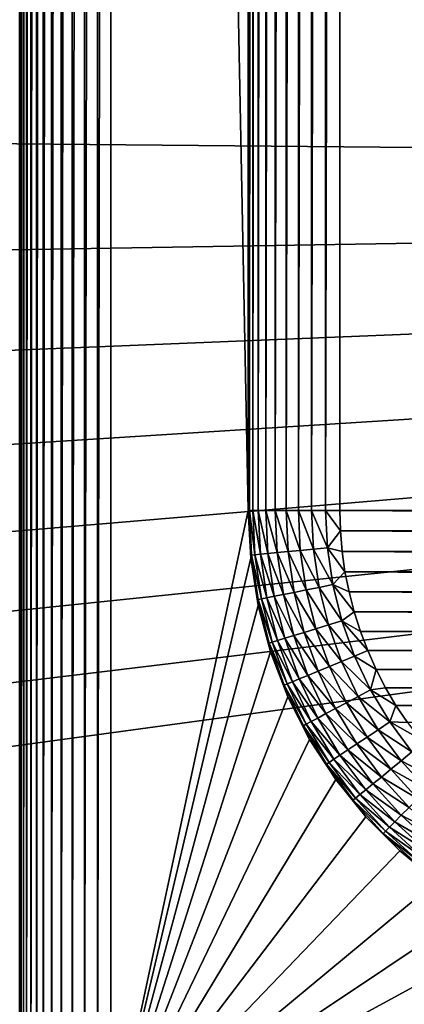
# Model space of a CAD drawing. Extents: x -320 to 320, y -695 to 695.
# Tile 76 of 169: x 222.5 to 230.91, y -79.78 to -58.29. Entities that reach past the tile are written whole.
import ezdxf

# ---------------------------------------------------------------- set-up
doc = ezdxf.new("R2010")
doc.units = 0
doc.header["$LTSCALE"] = 50.062222
for name, color, linetype in [('133', 7, 'CONTINUOUS'), ('138', 7, 'CONTINUOUS'), ('141', 7, 'CONTINUOUS'), ('142', 7, 'CONTINUOUS'), ('167', 7, 'CONTINUOUS'), ('172', 7, 'CONTINUOUS'), ('173', 7, 'CONTINUOUS'), ('2', 7, 'CONTINUOUS')]:
    doc.layers.add(name, color=color, linetype=linetype)

msp = doc.modelspace()

# ---------------------------------------------------------------- linework, layer by layer
at = {"layer": '133', "color": 7, "linetype": 'CONTINUOUS'}
for points in [[(227.5, 69, -8), (227.5, -69, -8), (224.5, 83, -8), (227.5, 69, -8)], [(227.5, -69, -8), (224.5, -83, -8), (224.5, 83, -8), (227.5, -69, -8)], [(227.5, -69, -8), (227.555, -70.045, -8), (224.5, -83, -8), (227.5, -69, -8)], [(227.555, -70.045, -8), (227.719, -71.079, -8), (224.5, -83, -8), (227.555, -70.045, -8)], [(227.719, -71.079, -8), (227.989, -72.09, -8), (224.5, -83, -8), (227.719, -71.079, -8)], [(227.989, -72.09, -8), (228.365, -73.067, -8), (224.5, -83, -8), (227.989, -72.09, -8)], [(228.365, -73.067, -8), (228.84, -74, -8), (224.5, -83, -8), (228.365, -73.067, -8)], [(228.84, -74, -8), (229.41, -74.878, -8), (224.5, -83, -8), (228.84, -74, -8)], [(229.41, -74.878, -8), (230.069, -75.691, -8), (224.5, -83, -8), (229.41, -74.878, -8)], [(230.069, -75.691, -8), (230.809, -76.431, -8), (224.5, -83, -8), (230.069, -75.691, -8)], [(230.809, -76.431, -8), (231.622, -77.09, -8), (224.5, -83, -8), (230.809, -76.431, -8)], [(231.622, -77.09, -8), (232.5, -77.66, -8), (224.5, -83, -8), (231.622, -77.09, -8)], [(232.5, -77.66, -8), (233.433, -78.135, -8), (224.5, -83, -8), (232.5, -77.66, -8)], [(233.433, -78.135, -8), (234.41, -78.511, -8), (224.5, -83, -8), (233.433, -78.135, -8)], [(234.41, -78.511, -8), (235.421, -78.781, -8), (224.5, -83, -8), (234.41, -78.511, -8)], [(235.421, -78.781, -8), (236.455, -78.945, -8), (224.5, -83, -8), (235.421, -78.781, -8)], [(224.5, -83, -8), (236.455, -78.945, -8), (305.5, -83, -8), (224.5, -83, -8)]]:
    msp.add_3dface(points, dxfattribs=at)
at = {"layer": '138', "color": 7, "linetype": 'CONTINUOUS'}
for points in [[(299.5, 69, -36), (299.5, -69, -36), (229.5, 69, -36), (299.5, 69, -36)], [(229.5, 69, -36), (299.5, -69, -36), (229.5, -69, -36), (229.5, 69, -36)], [(229.5, -69, -36), (299.5, -69, -36), (299.487, -69.449, -36), (229.5, -69, -36)], [(229.513, -69.449, -36), (229.5, -69, -36), (299.487, -69.449, -36), (229.513, -69.449, -36)], [(229.55, -69.896, -36), (229.513, -69.449, -36), (299.45, -69.896, -36), (229.55, -69.896, -36)], [(299.45, -69.896, -36), (229.513, -69.449, -36), (299.487, -69.449, -36), (299.45, -69.896, -36)], [(229.613, -70.34, -36), (229.55, -69.896, -36), (299.387, -70.34, -36), (229.613, -70.34, -36)], [(299.387, -70.34, -36), (229.55, -69.896, -36), (299.45, -69.896, -36), (299.387, -70.34, -36)], [(229.701, -70.78, -36), (229.613, -70.34, -36), (299.299, -70.78, -36), (229.701, -70.78, -36)], [(299.299, -70.78, -36), (229.613, -70.34, -36), (299.387, -70.34, -36), (299.299, -70.78, -36)], [(229.813, -71.215, -36), (229.701, -70.78, -36), (299.187, -71.215, -36), (229.813, -71.215, -36)], [(299.187, -71.215, -36), (229.701, -70.78, -36), (299.299, -70.78, -36), (299.187, -71.215, -36)], [(229.949, -71.642, -36), (229.813, -71.215, -36), (299.051, -71.642, -36), (229.949, -71.642, -36)], [(299.051, -71.642, -36), (229.813, -71.215, -36), (299.187, -71.215, -36), (299.051, -71.642, -36)], [(230.109, -72.061, -36), (229.949, -71.642, -36), (298.891, -72.061, -36), (230.109, -72.061, -36)], [(298.891, -72.061, -36), (229.949, -71.642, -36), (299.051, -71.642, -36), (298.891, -72.061, -36)], [(230.292, -72.471, -36), (230.109, -72.061, -36), (298.708, -72.471, -36), (230.292, -72.471, -36)], [(298.708, -72.471, -36), (230.109, -72.061, -36), (298.891, -72.061, -36), (298.708, -72.471, -36)], [(230.498, -72.87, -36), (230.292, -72.471, -36), (298.502, -72.87, -36), (230.498, -72.87, -36)], [(298.502, -72.87, -36), (230.292, -72.471, -36), (298.708, -72.471, -36), (298.502, -72.87, -36)], [(230.726, -73.256, -36), (230.498, -72.87, -36), (298.274, -73.256, -36), (230.726, -73.256, -36)], [(298.274, -73.256, -36), (230.498, -72.87, -36), (298.502, -72.87, -36), (298.274, -73.256, -36)], [(230.976, -73.629, -36), (230.726, -73.256, -36), (298.024, -73.629, -36), (230.976, -73.629, -36)], [(298.024, -73.629, -36), (230.726, -73.256, -36), (298.274, -73.256, -36), (298.024, -73.629, -36)]]:
    msp.add_3dface(points, dxfattribs=at)
at = {"layer": '141', "color": 7, "linetype": 'CONTINUOUS'}
for points in [[(227.555, -70.045, -8), (227.5, -69, -8), (227.555, -70.045, -34), (227.555, -70.045, -8)], [(227.555, -70.045, -34), (227.5, -69, -8), (227.5, -69, -34), (227.555, -70.045, -34)], [(227.719, -71.079, -8), (227.555, -70.045, -8), (227.719, -71.079, -34), (227.719, -71.079, -8)], [(227.719, -71.079, -34), (227.555, -70.045, -8), (227.555, -70.045, -34), (227.719, -71.079, -34)], [(227.989, -72.09, -8), (227.719, -71.079, -8), (227.989, -72.09, -34), (227.989, -72.09, -8)], [(227.989, -72.09, -34), (227.719, -71.079, -8), (227.719, -71.079, -34), (227.989, -72.09, -34)], [(228.365, -73.067, -8), (227.989, -72.09, -8), (228.365, -73.067, -34), (228.365, -73.067, -8)], [(228.365, -73.067, -34), (227.989, -72.09, -8), (227.989, -72.09, -34), (228.365, -73.067, -34)], [(228.84, -74, -8), (228.365, -73.067, -8), (228.84, -74, -34), (228.84, -74, -8)], [(228.84, -74, -34), (228.365, -73.067, -8), (228.365, -73.067, -34), (228.84, -74, -34)], [(229.41, -74.878, -8), (228.84, -74, -8), (229.41, -74.878, -34), (229.41, -74.878, -8)], [(229.41, -74.878, -34), (228.84, -74, -8), (228.84, -74, -34), (229.41, -74.878, -34)], [(230.069, -75.691, -8), (229.41, -74.878, -8), (230.069, -75.691, -34), (230.069, -75.691, -8)], [(230.069, -75.691, -34), (229.41, -74.878, -8), (229.41, -74.878, -34), (230.069, -75.691, -34)], [(230.809, -76.431, -8), (230.069, -75.691, -8), (230.809, -76.431, -34), (230.809, -76.431, -8)], [(230.809, -76.431, -34), (230.069, -75.691, -8), (230.069, -75.691, -34), (230.809, -76.431, -34)], [(231.622, -77.09, -8), (230.809, -76.431, -8), (231.622, -77.09, -34), (231.622, -77.09, -8)], [(231.622, -77.09, -34), (230.809, -76.431, -8), (230.809, -76.431, -34), (231.622, -77.09, -34)]]:
    msp.add_3dface(points, dxfattribs=at)
at = {"layer": '142', "color": 7, "linetype": 'CONTINUOUS'}
for points in [[(227.5, -69, -8), (227.5, 69, -8), (227.5, -69, -34), (227.5, -69, -8)], [(227.5, -69, -34), (227.5, 69, -8), (227.5, 69, -34), (227.5, -69, -34)]]:
    msp.add_3dface(points, dxfattribs=at)
at = {"layer": '167', "color": 7, "linetype": 'CONTINUOUS'}
for points in [[(222.5, -85, -6), (222.5, 85, -6), (222.509, 84.991, -6.193), (222.5, -85, -6)], [(222.509, -84.991, -6.193), (222.5, -85, -6), (222.509, 84.991, -6.193), (222.509, -84.991, -6.193)], [(222.538, 84.962, -6.387), (222.509, -84.991, -6.193), (222.509, 84.991, -6.193), (222.538, 84.962, -6.387)], [(222.538, -84.962, -6.387), (222.509, -84.991, -6.193), (222.538, 84.962, -6.387), (222.538, -84.962, -6.387)], [(222.586, 84.914, -6.582), (222.538, -84.962, -6.387), (222.538, 84.962, -6.387), (222.586, 84.914, -6.582)], [(222.586, -84.914, -6.582), (222.538, -84.962, -6.387), (222.586, 84.914, -6.582), (222.586, -84.914, -6.582)], [(222.657, 84.843, -6.776), (222.586, -84.914, -6.582), (222.586, 84.914, -6.582), (222.657, 84.843, -6.776)], [(222.657, -84.843, -6.776), (222.586, -84.914, -6.582), (222.657, 84.843, -6.776), (222.657, -84.843, -6.776)], [(222.751, 84.749, -6.97), (222.657, -84.843, -6.776), (222.657, 84.843, -6.776), (222.751, 84.749, -6.97)], [(222.751, -84.749, -6.97), (222.657, -84.843, -6.776), (222.751, 84.749, -6.97), (222.751, -84.749, -6.97)], [(222.872, 84.628, -7.161), (222.751, -84.749, -6.97), (222.751, 84.749, -6.97), (222.872, 84.628, -7.161)], [(222.872, -84.628, -7.161), (222.751, -84.749, -6.97), (222.872, 84.628, -7.161), (222.872, -84.628, -7.161)], [(223.021, 84.479, -7.346), (222.872, -84.628, -7.161), (222.872, 84.628, -7.161), (223.021, 84.479, -7.346)], [(223.021, -84.479, -7.346), (222.872, -84.628, -7.161), (223.021, 84.479, -7.346), (223.021, -84.479, -7.346)], [(223.201, 84.299, -7.52), (223.021, -84.479, -7.346), (223.021, 84.479, -7.346), (223.201, 84.299, -7.52)], [(223.201, -84.299, -7.52), (223.021, -84.479, -7.346), (223.201, 84.299, -7.52), (223.201, -84.299, -7.52)], [(223.411, 84.089, -7.678), (223.201, -84.299, -7.52), (223.201, 84.299, -7.52), (223.411, 84.089, -7.678)], [(223.411, -84.089, -7.678), (223.201, -84.299, -7.52), (223.411, 84.089, -7.678), (223.411, -84.089, -7.678)], [(223.652, 83.848, -7.811), (223.411, -84.089, -7.678), (223.411, 84.089, -7.678), (223.652, 83.848, -7.811)], [(223.652, -83.848, -7.811), (223.411, -84.089, -7.678), (223.652, 83.848, -7.811), (223.652, -83.848, -7.811)], [(223.918, 83.582, -7.913), (223.652, -83.848, -7.811), (223.652, 83.848, -7.811), (223.918, 83.582, -7.913)], [(223.918, -83.582, -7.913), (223.652, -83.848, -7.811), (223.918, 83.582, -7.913), (223.918, -83.582, -7.913)], [(224.204, 83.296, -7.978), (223.918, -83.582, -7.913), (223.918, 83.582, -7.913), (224.204, 83.296, -7.978)], [(224.204, -83.296, -7.978), (223.918, -83.582, -7.913), (224.204, 83.296, -7.978), (224.204, -83.296, -7.978)], [(224.5, 83, -8), (224.204, -83.296, -7.978), (224.204, 83.296, -7.978), (224.5, 83, -8)], [(224.5, 83, -8), (224.5, -83, -8), (224.204, -83.296, -7.978), (224.5, 83, -8)]]:
    msp.add_3dface(points, dxfattribs=at)
at = {"layer": '172', "color": 7, "linetype": 'CONTINUOUS'}
for points in [[(227.5, -69, -34), (227.5, 69, -34), (227.525, 69, -34.313), (227.5, -69, -34)], [(227.525, -69, -34.313), (227.5, -69, -34), (227.525, 69, -34.313), (227.525, -69, -34.313)], [(227.598, -69, -34.618), (227.525, -69, -34.313), (227.598, 69, -34.618), (227.598, -69, -34.618)], [(227.598, 69, -34.618), (227.525, -69, -34.313), (227.525, 69, -34.313), (227.598, 69, -34.618)], [(227.718, -69, -34.909), (227.598, -69, -34.618), (227.718, 69, -34.909), (227.718, -69, -34.909)], [(227.718, 69, -34.909), (227.598, -69, -34.618), (227.598, 69, -34.618), (227.718, 69, -34.909)], [(227.883, -69, -35.176), (227.718, -69, -34.909), (227.883, 69, -35.176), (227.883, -69, -35.176)], [(227.883, 69, -35.176), (227.718, -69, -34.909), (227.718, 69, -34.909), (227.883, 69, -35.176)], [(228.087, -69, -35.415), (227.883, -69, -35.176), (228.087, 69, -35.415), (228.087, -69, -35.415)], [(228.087, 69, -35.415), (227.883, -69, -35.176), (227.883, 69, -35.176), (228.087, 69, -35.415)], [(228.326, -69, -35.619), (228.087, -69, -35.415), (228.326, 69, -35.619), (228.326, -69, -35.619)], [(228.326, 69, -35.619), (228.087, -69, -35.415), (228.087, 69, -35.415), (228.326, 69, -35.619)], [(228.594, -69, -35.783), (228.326, -69, -35.619), (228.594, 69, -35.783), (228.594, -69, -35.783)], [(228.594, 69, -35.783), (228.326, -69, -35.619), (228.326, 69, -35.619), (228.594, 69, -35.783)], [(228.884, -69, -35.903), (228.594, -69, -35.783), (228.884, 69, -35.903), (228.884, -69, -35.903)], [(228.884, 69, -35.903), (228.594, -69, -35.783), (228.594, 69, -35.783), (228.884, 69, -35.903)], [(229.19, -69, -35.976), (228.884, -69, -35.903), (229.19, 69, -35.976), (229.19, -69, -35.976)], [(229.19, 69, -35.976), (228.884, -69, -35.903), (228.884, 69, -35.903), (229.19, 69, -35.976)], [(229.5, 69, -36), (229.5, -69, -36), (229.19, -69, -35.976), (229.5, 69, -36)], [(229.5, 69, -36), (229.19, -69, -35.976), (229.19, 69, -35.976), (229.5, 69, -36)]]:
    msp.add_3dface(points, dxfattribs=at)
at = {"layer": '173', "color": 7, "linetype": 'CONTINUOUS'}
for points in [[(227.555, -70.045, -34), (227.5, -69, -34), (227.573, -69.978, -34.313), (227.555, -70.045, -34)], [(227.5, -69, -34), (227.525, -69, -34.313), (227.573, -69.978, -34.313), (227.5, -69, -34)], [(227.598, -69, -34.618), (227.646, -69.971, -34.618), (227.525, -69, -34.313), (227.598, -69, -34.618)], [(227.525, -69, -34.313), (227.646, -69.971, -34.618), (227.573, -69.978, -34.313), (227.525, -69, -34.313)], [(227.718, -69, -34.909), (227.765, -69.959, -34.909), (227.598, -69, -34.618), (227.718, -69, -34.909)], [(227.598, -69, -34.618), (227.765, -69.959, -34.909), (227.646, -69.971, -34.618), (227.598, -69, -34.618)], [(227.883, -69, -35.176), (227.929, -69.943, -35.176), (227.718, -69, -34.909), (227.883, -69, -35.176)], [(227.718, -69, -34.909), (227.929, -69.943, -35.176), (227.765, -69.959, -34.909), (227.718, -69, -34.909)], [(228.087, -69, -35.415), (228.132, -69.923, -35.415), (227.883, -69, -35.176), (228.087, -69, -35.415)], [(227.883, -69, -35.176), (228.132, -69.923, -35.415), (227.929, -69.943, -35.176), (227.883, -69, -35.176)], [(228.326, -69, -35.619), (228.37, -69.899, -35.619), (228.087, -69, -35.415), (228.326, -69, -35.619)], [(228.087, -69, -35.415), (228.37, -69.899, -35.619), (228.132, -69.923, -35.415), (228.087, -69, -35.415)], [(228.594, -69, -35.783), (228.637, -69.873, -35.783), (228.326, -69, -35.619), (228.594, -69, -35.783)], [(228.326, -69, -35.619), (228.637, -69.873, -35.783), (228.37, -69.899, -35.619), (228.326, -69, -35.619)], [(228.884, -69, -35.903), (228.926, -69.845, -35.903), (228.594, -69, -35.783), (228.884, -69, -35.903)], [(228.594, -69, -35.783), (228.926, -69.845, -35.903), (228.637, -69.873, -35.783), (228.594, -69, -35.783)], [(229.19, -69, -35.976), (229.23, -69.815, -35.976), (228.884, -69, -35.903), (229.19, -69, -35.976)], [(228.884, -69, -35.903), (229.23, -69.815, -35.976), (228.926, -69.845, -35.903), (228.884, -69, -35.903)], [(229.5, -69, -36), (229.513, -69.449, -36), (229.19, -69, -35.976), (229.5, -69, -36)], [(229.19, -69, -35.976), (229.513, -69.449, -36), (229.23, -69.815, -35.976), (229.19, -69, -35.976)], [(229.513, -69.449, -36), (229.55, -69.896, -36), (229.23, -69.815, -35.976), (229.513, -69.449, -36)], [(229.23, -69.815, -35.976), (229.349, -70.621, -35.976), (228.926, -69.845, -35.903), (229.23, -69.815, -35.976)], [(229.55, -69.896, -36), (229.613, -70.34, -36), (229.23, -69.815, -35.976), (229.55, -69.896, -36)], [(229.23, -69.815, -35.976), (229.613, -70.34, -36), (229.349, -70.621, -35.976), (229.23, -69.815, -35.976)], [(227.555, -70.045, -34), (227.573, -69.978, -34.313), (227.716, -70.946, -34.313), (227.555, -70.045, -34)], [(227.719, -71.079, -34), (227.555, -70.045, -34), (227.716, -70.946, -34.313), (227.719, -71.079, -34)], [(227.646, -69.971, -34.618), (227.788, -70.932, -34.618), (227.573, -69.978, -34.313), (227.646, -69.971, -34.618)], [(227.573, -69.978, -34.313), (227.788, -70.932, -34.618), (227.716, -70.946, -34.313), (227.573, -69.978, -34.313)], [(227.765, -69.959, -34.909), (227.906, -70.908, -34.909), (227.646, -69.971, -34.618), (227.765, -69.959, -34.909)], [(227.646, -69.971, -34.618), (227.906, -70.908, -34.909), (227.788, -70.932, -34.618), (227.646, -69.971, -34.618)], [(227.929, -69.943, -35.176), (228.067, -70.876, -35.176), (227.765, -69.959, -34.909), (227.929, -69.943, -35.176)], [(227.765, -69.959, -34.909), (228.067, -70.876, -35.176), (227.906, -70.908, -34.909), (227.765, -69.959, -34.909)], [(228.132, -69.923, -35.415), (228.268, -70.836, -35.415), (227.929, -69.943, -35.176), (228.132, -69.923, -35.415)], [(227.929, -69.943, -35.176), (228.268, -70.836, -35.415), (228.067, -70.876, -35.176), (227.929, -69.943, -35.176)], [(228.37, -69.899, -35.619), (228.502, -70.79, -35.619), (228.132, -69.923, -35.415), (228.37, -69.899, -35.619)], [(228.132, -69.923, -35.415), (228.502, -70.79, -35.619), (228.268, -70.836, -35.415), (228.132, -69.923, -35.415)], [(228.637, -69.873, -35.783), (228.765, -70.738, -35.783), (228.37, -69.899, -35.619), (228.637, -69.873, -35.783)], [(228.37, -69.899, -35.619), (228.765, -70.738, -35.783), (228.502, -70.79, -35.619), (228.37, -69.899, -35.619)], [(228.926, -69.845, -35.903), (229.05, -70.681, -35.903), (228.637, -69.873, -35.783), (228.926, -69.845, -35.903)], [(228.637, -69.873, -35.783), (229.05, -70.681, -35.903), (228.765, -70.738, -35.783), (228.637, -69.873, -35.783)], [(228.926, -69.845, -35.903), (229.349, -70.621, -35.976), (229.05, -70.681, -35.903), (228.926, -69.845, -35.903)], [(229.613, -70.34, -36), (229.701, -70.78, -36), (229.349, -70.621, -35.976), (229.613, -70.34, -36)], [(229.05, -70.681, -35.903), (229.255, -71.501, -35.903), (228.765, -70.738, -35.783), (229.05, -70.681, -35.903)], [(229.349, -70.621, -35.976), (229.547, -71.412, -35.976), (229.05, -70.681, -35.903), (229.349, -70.621, -35.976)], [(229.05, -70.681, -35.903), (229.547, -71.412, -35.976), (229.255, -71.501, -35.903), (229.05, -70.681, -35.903)], [(229.701, -70.78, -36), (229.813, -71.215, -36), (229.349, -70.621, -35.976), (229.701, -70.78, -36)], [(229.349, -70.621, -35.976), (229.813, -71.215, -36), (229.547, -71.412, -35.976), (229.349, -70.621, -35.976)], [(227.906, -70.908, -34.909), (228.139, -71.839, -34.909), (227.788, -70.932, -34.618), (227.906, -70.908, -34.909)], [(228.067, -70.876, -35.176), (228.297, -71.792, -35.176), (227.906, -70.908, -34.909), (228.067, -70.876, -35.176)], [(227.906, -70.908, -34.909), (228.297, -71.792, -35.176), (228.139, -71.839, -34.909), (227.906, -70.908, -34.909)], [(228.268, -70.836, -35.415), (228.492, -71.733, -35.415), (228.067, -70.876, -35.176), (228.268, -70.836, -35.415)], [(228.067, -70.876, -35.176), (228.492, -71.733, -35.415), (228.297, -71.792, -35.176), (228.067, -70.876, -35.176)], [(228.502, -70.79, -35.619), (228.721, -71.663, -35.619), (228.268, -70.836, -35.415), (228.502, -70.79, -35.619)], [(228.268, -70.836, -35.415), (228.721, -71.663, -35.619), (228.492, -71.733, -35.415), (228.268, -70.836, -35.415)], [(228.765, -70.738, -35.783), (228.977, -71.585, -35.783), (228.502, -70.79, -35.619), (228.765, -70.738, -35.783)], [(228.502, -70.79, -35.619), (228.977, -71.585, -35.783), (228.721, -71.663, -35.619), (228.502, -70.79, -35.619)], [(228.765, -70.738, -35.783), (229.255, -71.501, -35.903), (228.977, -71.585, -35.783), (228.765, -70.738, -35.783)], [(227.788, -70.932, -34.618), (228.024, -71.874, -34.618), (227.716, -70.946, -34.313), (227.788, -70.932, -34.618)], [(227.719, -71.079, -34), (227.716, -70.946, -34.313), (227.954, -71.896, -34.313), (227.719, -71.079, -34)], [(227.716, -70.946, -34.313), (228.024, -71.874, -34.618), (227.954, -71.896, -34.313), (227.716, -70.946, -34.313)], [(227.989, -72.09, -34), (227.719, -71.079, -34), (227.954, -71.896, -34.313), (227.989, -72.09, -34)], [(227.788, -70.932, -34.618), (228.139, -71.839, -34.909), (228.024, -71.874, -34.618), (227.788, -70.932, -34.618)], [(229.813, -71.215, -36), (229.949, -71.642, -36), (229.547, -71.412, -35.976), (229.813, -71.215, -36)], [(229.255, -71.501, -35.903), (229.54, -72.297, -35.903), (228.977, -71.585, -35.783), (229.255, -71.501, -35.903)], [(229.547, -71.412, -35.976), (229.822, -72.18, -35.976), (229.255, -71.501, -35.903), (229.547, -71.412, -35.976)], [(229.255, -71.501, -35.903), (229.822, -72.18, -35.976), (229.54, -72.297, -35.903), (229.255, -71.501, -35.903)], [(229.949, -71.642, -36), (230.109, -72.061, -36), (229.547, -71.412, -35.976), (229.949, -71.642, -36)], [(229.547, -71.412, -35.976), (230.109, -72.061, -36), (229.822, -72.18, -35.976), (229.547, -71.412, -35.976)], [(228.492, -71.733, -35.415), (228.803, -72.602, -35.415), (228.297, -71.792, -35.176), (228.492, -71.733, -35.415)], [(228.721, -71.663, -35.619), (229.024, -72.511, -35.619), (228.492, -71.733, -35.415), (228.721, -71.663, -35.619)], [(228.492, -71.733, -35.415), (229.024, -72.511, -35.619), (228.803, -72.602, -35.415), (228.492, -71.733, -35.415)], [(228.977, -71.585, -35.783), (229.272, -72.408, -35.783), (228.721, -71.663, -35.619), (228.977, -71.585, -35.783)], [(228.721, -71.663, -35.619), (229.272, -72.408, -35.783), (229.024, -72.511, -35.619), (228.721, -71.663, -35.619)], [(228.977, -71.585, -35.783), (229.54, -72.297, -35.903), (229.272, -72.408, -35.783), (228.977, -71.585, -35.783)], [(228.024, -71.874, -34.618), (228.352, -72.789, -34.618), (227.954, -71.896, -34.313), (228.024, -71.874, -34.618)], [(227.989, -72.09, -34), (227.954, -71.896, -34.313), (228.284, -72.817, -34.313), (227.989, -72.09, -34)], [(227.954, -71.896, -34.313), (228.352, -72.789, -34.618), (228.284, -72.817, -34.313), (227.954, -71.896, -34.313)], [(228.139, -71.839, -34.909), (228.463, -72.743, -34.909), (228.024, -71.874, -34.618), (228.139, -71.839, -34.909)], [(228.024, -71.874, -34.618), (228.463, -72.743, -34.909), (228.352, -72.789, -34.618), (228.024, -71.874, -34.618)], [(228.297, -71.792, -35.176), (228.615, -72.68, -35.176), (228.139, -71.839, -34.909), (228.297, -71.792, -35.176)], [(228.139, -71.839, -34.909), (228.615, -72.68, -35.176), (228.463, -72.743, -34.909), (228.139, -71.839, -34.909)], [(228.297, -71.792, -35.176), (228.803, -72.602, -35.415), (228.615, -72.68, -35.176), (228.297, -71.792, -35.176)], [(228.365, -73.067, -34), (227.989, -72.09, -34), (228.284, -72.817, -34.313), (228.365, -73.067, -34)], [(229.822, -72.18, -35.976), (230.171, -72.917, -35.976), (229.54, -72.297, -35.903), (229.822, -72.18, -35.976)], [(230.109, -72.061, -36), (230.292, -72.471, -36), (229.822, -72.18, -35.976), (230.109, -72.061, -36)], [(229.822, -72.18, -35.976), (230.292, -72.471, -36), (230.171, -72.917, -35.976), (229.822, -72.18, -35.976)], [(229.272, -72.408, -35.783), (229.645, -73.198, -35.783), (229.024, -72.511, -35.619), (229.272, -72.408, -35.783)], [(229.54, -72.297, -35.903), (229.901, -73.062, -35.903), (229.272, -72.408, -35.783), (229.54, -72.297, -35.903)], [(229.272, -72.408, -35.783), (229.901, -73.062, -35.903), (229.645, -73.198, -35.783), (229.272, -72.408, -35.783)], [(229.54, -72.297, -35.903), (230.171, -72.917, -35.976), (229.901, -73.062, -35.903), (229.54, -72.297, -35.903)], [(228.803, -72.602, -35.415), (229.198, -73.437, -35.415), (228.615, -72.68, -35.176), (228.803, -72.602, -35.415)], [(229.024, -72.511, -35.619), (229.409, -73.325, -35.619), (228.803, -72.602, -35.415), (229.024, -72.511, -35.619)], [(228.803, -72.602, -35.415), (229.409, -73.325, -35.619), (229.198, -73.437, -35.415), (228.803, -72.602, -35.415)], [(229.024, -72.511, -35.619), (229.645, -73.198, -35.783), (229.409, -73.325, -35.619), (229.024, -72.511, -35.619)], [(230.292, -72.471, -36), (230.498, -72.87, -36), (230.171, -72.917, -35.976), (230.292, -72.471, -36)], [(228.352, -72.789, -34.618), (228.767, -73.668, -34.618), (228.284, -72.817, -34.313), (228.352, -72.789, -34.618)], [(228.365, -73.067, -34), (228.284, -72.817, -34.313), (228.703, -73.702, -34.313), (228.365, -73.067, -34)], [(228.284, -72.817, -34.313), (228.767, -73.668, -34.618), (228.703, -73.702, -34.313), (228.284, -72.817, -34.313)], [(228.463, -72.743, -34.909), (228.873, -73.611, -34.909), (228.352, -72.789, -34.618), (228.463, -72.743, -34.909)], [(228.352, -72.789, -34.618), (228.873, -73.611, -34.909), (228.767, -73.668, -34.618), (228.352, -72.789, -34.618)], [(228.615, -72.68, -35.176), (229.018, -73.534, -35.176), (228.463, -72.743, -34.909), (228.615, -72.68, -35.176)], [(228.463, -72.743, -34.909), (229.018, -73.534, -35.176), (228.873, -73.611, -34.909), (228.463, -72.743, -34.909)], [(228.615, -72.68, -35.176), (229.198, -73.437, -35.415), (229.018, -73.534, -35.176), (228.615, -72.68, -35.176)], [(228.84, -74, -34), (228.365, -73.067, -34), (228.703, -73.702, -34.313), (228.84, -74, -34)], [(229.901, -73.062, -35.903), (230.336, -73.787, -35.903), (229.645, -73.198, -35.783), (229.901, -73.062, -35.903)], [(230.171, -72.917, -35.976), (230.59, -73.617, -35.976), (229.901, -73.062, -35.903), (230.171, -72.917, -35.976)], [(229.901, -73.062, -35.903), (230.59, -73.617, -35.976), (230.336, -73.787, -35.903), (229.901, -73.062, -35.903)], [(230.498, -72.87, -36), (230.726, -73.256, -36), (230.171, -72.917, -35.976), (230.498, -72.87, -36)], [(230.171, -72.917, -35.976), (230.726, -73.256, -36), (230.59, -73.617, -35.976), (230.171, -72.917, -35.976)], [(229.645, -73.198, -35.783), (230.095, -73.948, -35.783), (229.409, -73.325, -35.619), (229.645, -73.198, -35.783)], [(229.645, -73.198, -35.783), (230.336, -73.787, -35.903), (230.095, -73.948, -35.783), (229.645, -73.198, -35.783)], [(230.726, -73.256, -36), (230.976, -73.629, -36), (230.59, -73.617, -35.976), (230.726, -73.256, -36)], [(229.198, -73.437, -35.415), (229.673, -74.23, -35.415), (229.018, -73.534, -35.176), (229.198, -73.437, -35.415)], [(229.409, -73.325, -35.619), (229.872, -74.097, -35.619), (229.198, -73.437, -35.415), (229.409, -73.325, -35.619)], [(229.198, -73.437, -35.415), (229.872, -74.097, -35.619), (229.673, -74.23, -35.415), (229.198, -73.437, -35.415)], [(229.409, -73.325, -35.619), (230.095, -73.948, -35.783), (229.872, -74.097, -35.619), (229.409, -73.325, -35.619)], [(228.767, -73.668, -34.618), (229.267, -74.501, -34.618), (228.703, -73.702, -34.313), (228.767, -73.668, -34.618)], [(228.84, -74, -34), (228.703, -73.702, -34.313), (229.206, -74.542, -34.313), (228.84, -74, -34)], [(228.703, -73.702, -34.313), (229.267, -74.501, -34.618), (229.206, -74.542, -34.313), (228.703, -73.702, -34.313)], [(228.873, -73.611, -34.909), (229.367, -74.434, -34.909), (228.767, -73.668, -34.618), (228.873, -73.611, -34.909)], [(228.767, -73.668, -34.618), (229.367, -74.434, -34.909), (229.267, -74.501, -34.618), (228.767, -73.668, -34.618)], [(229.018, -73.534, -35.176), (229.503, -74.343, -35.176), (228.873, -73.611, -34.909), (229.018, -73.534, -35.176)], [(228.873, -73.611, -34.909), (229.503, -74.343, -35.176), (229.367, -74.434, -34.909), (228.873, -73.611, -34.909)], [(229.018, -73.534, -35.176), (229.673, -74.23, -35.415), (229.503, -74.343, -35.176), (229.018, -73.534, -35.176)], [(230.59, -73.617, -35.976), (231.076, -74.272, -35.976), (230.336, -73.787, -35.903), (230.59, -73.617, -35.976)], [(230.976, -73.629, -36), (231.245, -73.988, -36), (230.59, -73.617, -35.976), (230.976, -73.629, -36)], [(230.59, -73.617, -35.976), (231.245, -73.988, -36), (231.076, -74.272, -35.976), (230.59, -73.617, -35.976)], [(230.336, -73.787, -35.903), (230.84, -74.466, -35.903), (230.095, -73.948, -35.783), (230.336, -73.787, -35.903)], [(230.336, -73.787, -35.903), (231.076, -74.272, -35.976), (230.84, -74.466, -35.903), (230.336, -73.787, -35.903)], [(229.41, -74.878, -34), (228.84, -74, -34), (229.206, -74.542, -34.313), (229.41, -74.878, -34)], [(229.872, -74.097, -35.619), (230.408, -74.82, -35.619), (229.673, -74.23, -35.415), (229.872, -74.097, -35.619)], [(230.095, -73.948, -35.783), (230.615, -74.65, -35.783), (229.872, -74.097, -35.619), (230.095, -73.948, -35.783)], [(229.872, -74.097, -35.619), (230.615, -74.65, -35.783), (230.408, -74.82, -35.619), (229.872, -74.097, -35.619)], [(230.095, -73.948, -35.783), (230.84, -74.466, -35.903), (230.615, -74.65, -35.783), (230.095, -73.948, -35.783)], [(229.503, -74.343, -35.176), (230.066, -75.101, -35.176), (229.367, -74.434, -34.909), (229.503, -74.343, -35.176)], [(229.673, -74.23, -35.415), (230.223, -74.972, -35.415), (229.503, -74.343, -35.176), (229.673, -74.23, -35.415)], [(229.503, -74.343, -35.176), (230.223, -74.972, -35.415), (230.066, -75.101, -35.176), (229.503, -74.343, -35.176)], [(229.673, -74.23, -35.415), (230.408, -74.82, -35.619), (230.223, -74.972, -35.415), (229.673, -74.23, -35.415)], [(231.076, -74.272, -35.976), (231.624, -74.876, -35.976), (230.84, -74.466, -35.903), (231.076, -74.272, -35.976)], [(229.267, -74.501, -34.618), (229.846, -75.282, -34.618), (229.206, -74.542, -34.313), (229.267, -74.501, -34.618)], [(229.41, -74.878, -34), (229.206, -74.542, -34.313), (229.789, -75.328, -34.313), (229.41, -74.878, -34)], [(229.206, -74.542, -34.313), (229.846, -75.282, -34.618), (229.789, -75.328, -34.313), (229.206, -74.542, -34.313)], [(229.367, -74.434, -34.909), (229.939, -75.205, -34.909), (229.267, -74.501, -34.618), (229.367, -74.434, -34.909)], [(229.267, -74.501, -34.618), (229.939, -75.205, -34.909), (229.846, -75.282, -34.618), (229.267, -74.501, -34.618)], [(229.367, -74.434, -34.909), (230.066, -75.101, -35.176), (229.939, -75.205, -34.909), (229.367, -74.434, -34.909)], [(230.84, -74.466, -35.903), (231.408, -75.092, -35.903), (230.615, -74.65, -35.783), (230.84, -74.466, -35.903)], [(230.84, -74.466, -35.903), (231.624, -74.876, -35.976), (231.408, -75.092, -35.903), (230.84, -74.466, -35.903)], [(230.615, -74.65, -35.783), (231.202, -75.298, -35.783), (230.408, -74.82, -35.619), (230.615, -74.65, -35.783)], [(230.615, -74.65, -35.783), (231.408, -75.092, -35.903), (231.202, -75.298, -35.783), (230.615, -74.65, -35.783)], [(230.069, -75.691, -34), (229.41, -74.878, -34), (229.789, -75.328, -34.313), (230.069, -75.691, -34)], [(230.223, -74.972, -35.415), (230.844, -75.656, -35.415), (230.066, -75.101, -35.176), (230.223, -74.972, -35.415)], [(230.408, -74.82, -35.619), (231.013, -75.487, -35.619), (230.223, -74.972, -35.415), (230.408, -74.82, -35.619)], [(230.223, -74.972, -35.415), (231.013, -75.487, -35.619), (230.844, -75.656, -35.415), (230.223, -74.972, -35.415)], [(230.408, -74.82, -35.619), (231.202, -75.298, -35.783), (231.013, -75.487, -35.619), (230.408, -74.82, -35.619)], [(229.939, -75.205, -34.909), (230.583, -75.917, -34.909), (229.846, -75.282, -34.618), (229.939, -75.205, -34.909)], [(230.066, -75.101, -35.176), (230.699, -75.801, -35.176), (229.939, -75.205, -34.909), (230.066, -75.101, -35.176)], [(229.939, -75.205, -34.909), (230.699, -75.801, -35.176), (230.583, -75.917, -34.909), (229.939, -75.205, -34.909)], [(230.066, -75.101, -35.176), (230.844, -75.656, -35.415), (230.699, -75.801, -35.176), (230.066, -75.101, -35.176)], [(229.846, -75.282, -34.618), (230.498, -76.002, -34.618), (229.789, -75.328, -34.313), (229.846, -75.282, -34.618)], [(230.069, -75.691, -34), (229.789, -75.328, -34.313), (230.446, -76.054, -34.313), (230.069, -75.691, -34)], [(229.789, -75.328, -34.313), (230.498, -76.002, -34.618), (230.446, -76.054, -34.313), (229.789, -75.328, -34.313)], [(229.846, -75.282, -34.618), (230.583, -75.917, -34.909), (230.498, -76.002, -34.618), (229.846, -75.282, -34.618)], [(231.013, -75.487, -35.619), (231.68, -76.092, -35.619), (230.844, -75.656, -35.415), (231.013, -75.487, -35.619)], [(230.809, -76.431, -34), (230.069, -75.691, -34), (230.446, -76.054, -34.313), (230.809, -76.431, -34)], [(230.699, -75.801, -35.176), (231.399, -76.434, -35.176), (230.583, -75.917, -34.909), (230.699, -75.801, -35.176)], [(230.844, -75.656, -35.415), (231.528, -76.277, -35.415), (230.699, -75.801, -35.176), (230.844, -75.656, -35.415)], [(230.699, -75.801, -35.176), (231.528, -76.277, -35.415), (231.399, -76.434, -35.176), (230.699, -75.801, -35.176)], [(230.844, -75.656, -35.415), (231.68, -76.092, -35.619), (231.528, -76.277, -35.415), (230.844, -75.656, -35.415)], [(230.498, -76.002, -34.618), (231.218, -76.654, -34.618), (230.446, -76.054, -34.313), (230.498, -76.002, -34.618)], [(230.809, -76.431, -34), (230.446, -76.054, -34.313), (231.172, -76.711, -34.313), (230.809, -76.431, -34)], [(230.446, -76.054, -34.313), (231.218, -76.654, -34.618), (231.172, -76.711, -34.313), (230.446, -76.054, -34.313)], [(230.583, -75.917, -34.909), (231.295, -76.561, -34.909), (230.498, -76.002, -34.618), (230.583, -75.917, -34.909)], [(230.498, -76.002, -34.618), (231.295, -76.561, -34.909), (231.218, -76.654, -34.618), (230.498, -76.002, -34.618)], [(230.583, -75.917, -34.909), (231.399, -76.434, -35.176), (231.295, -76.561, -34.909), (230.583, -75.917, -34.909)], [(231.622, -77.09, -34), (230.809, -76.431, -34), (231.172, -76.711, -34.313), (231.622, -77.09, -34)]]:
    msp.add_3dface(points, dxfattribs=at)
at = {"layer": '2', "color": 7, "linetype": 'CONTINUOUS'}
for points in [[(312.911, -61.833, 11), (313.192, -41.223, 11), (178.792, -60.597, 11), (312.911, -61.833, 11)], [(178.792, -60.597, 11), (313.192, -41.223, 11), (179.929, -57.06, 11), (178.792, -60.597, 11)], [(177.413, -64.047, 11), (312.911, -61.833, 11), (178.792, -60.597, 11), (177.413, -64.047, 11)], [(312.517, -82.441, 11), (312.911, -61.833, 11), (164.487, -82.016, 11), (312.517, -82.441, 11)], [(164.487, -82.016, 11), (312.911, -61.833, 11), (167.145, -79.42, 11), (164.487, -82.016, 11)], [(167.145, -79.42, 11), (312.911, -61.833, 11), (169.616, -76.646, 11), (167.145, -79.42, 11)], [(169.616, -76.646, 11), (312.911, -61.833, 11), (171.889, -73.707, 11), (169.616, -76.646, 11)], [(171.889, -73.707, 11), (312.911, -61.833, 11), (173.953, -70.618, 11), (171.889, -73.707, 11)], [(173.953, -70.618, 11), (312.911, -61.833, 11), (175.797, -67.392, 11), (173.953, -70.618, 11)], [(175.797, -67.392, 11), (312.911, -61.833, 11), (177.413, -64.047, 11), (175.797, -67.392, 11)]]:
    msp.add_3dface(points, dxfattribs=at)

doc.saveas('drawing.dxf')
